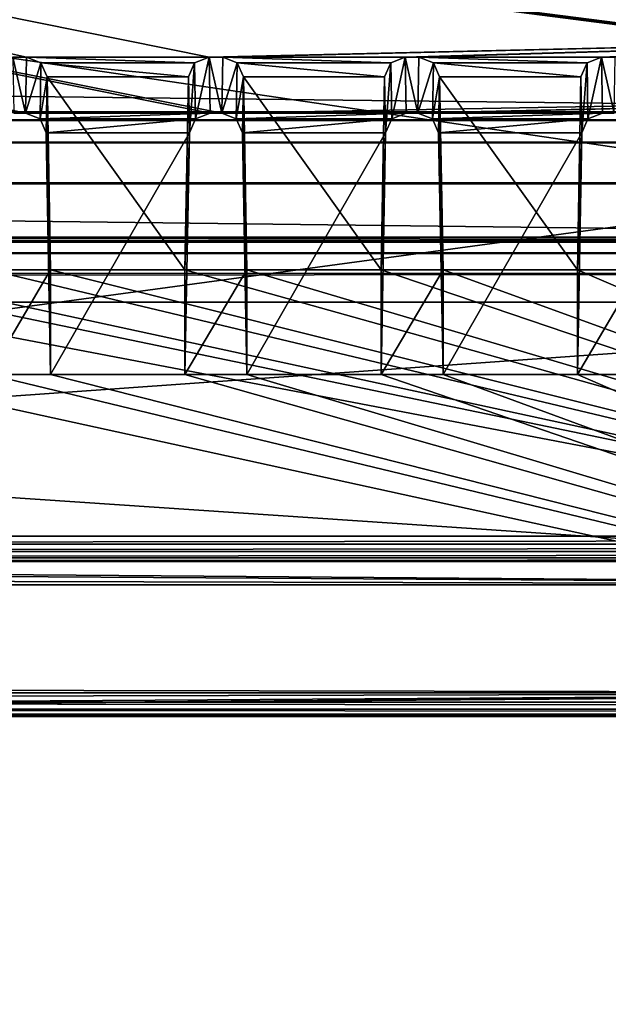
# Model space of a CAD drawing. Header units: metres. Extents: x -900 to 900, y -400 to 400.
# Tile 98 of 241: x -33 to -18, y -358 to -334. Entities that reach past the tile are written whole.
import ezdxf

# ---------------------------------------------------------------- set-up
doc = ezdxf.new("R2010")
doc.units = ezdxf.units.M

msp = doc.modelspace()

# ---------------------------------------------------------------- linework, layer by layer
at = {"layer": 'top'}
for points in [[(-699.015991, -336.711975, -35), (-0.734328, -336.711975, -35), (-666.448608, -328.819489, -84.923065)], [(-0.734328, -336.711975, -35), (-0.734328, -328.819641, -84.922089), (-666.448608, -328.819489, -84.923065)], [(-0.734328, -339.751312, -35), (-699.3302, -339.751312, -35), (-665.690369, -331.60611, -86.540955)], [(-0.734328, -331.784698, -85.378685), (-0.734328, -339.751312, -35), (-665.690369, -331.60611, -86.540955)], [(-699.821045, -336.912384, -33.767075), (-0.734328, -336.912384, -33.767075), (-699.015991, -336.711975, -35)], [(-0.734328, -336.912384, -33.767075), (-0.734328, -336.711975, -35), (-699.015991, -336.711975, -35)], [(-699.821045, -336.912384, -33.767075), (-699.821045, -337.267792, -32.492775), (-0.734328, -336.912384, -33.767075)], [(-699.821045, -337.267792, -32.492775), (-0.734328, -337.447784, -32.089329), (-0.734328, -336.912384, -33.767075)], [(-699.821045, -337.267792, -32.492775), (-699.821045, -337.89444, -31.327679), (-0.734328, -337.447784, -32.089329)], [(-699.821045, -337.89444, -31.327679), (-0.734328, -338.448273, -30.640034), (-0.734328, -337.447784, -32.089329)], [(-699.821045, -337.89444, -31.327679), (-699.821045, -338.761719, -30.328711), (-0.734328, -338.448273, -30.640034)], [(-699.821045, -338.761719, -30.328711), (-0.734328, -339.827301, -29.544678), (-0.734328, -338.448273, -30.640034)], [(-699.821045, -338.761719, -30.328711), (-699.821045, -339.827301, -29.544678), (-0.734328, -339.827301, -29.544678)], [(-699.821045, -339.827301, -29.544678), (-700.734314, -389.60788, -0.803848), (-0.734328, -389.60788, -0.803848)], [(-0.734328, -339.873474, -34.248688), (-699.821045, -339.873474, -34.248688), (-699.3302, -339.751312, -35)], [(-0.734328, -339.827301, -29.544678), (-699.821045, -339.827301, -29.544678), (-0.734328, -389.60788, -0.803848)], [(-0.734328, -339.751312, -35), (-0.734328, -339.873474, -34.248688), (-699.3302, -339.751312, -35)], [(-699.821045, -340.363281, -33.032032), (-699.821045, -339.873474, -34.248688), (-0.734328, -340.140503, -33.411907)], [(-0.734328, -340.140503, -33.411907), (-699.821045, -339.873474, -34.248688), (-0.734328, -339.873474, -34.248688)], [(-0.734328, -340.639496, -32.689068), (-699.821045, -340.363281, -33.032032), (-0.734328, -340.140503, -33.411907)], [(-699.821045, -341.327301, -32.142754), (-699.821045, -340.363281, -33.032032), (-0.734328, -340.639496, -32.689068)], [(-0.734328, -341.327301, -32.142754), (-699.821045, -341.327301, -32.142754), (-0.734328, -340.639496, -32.689068)], [(-699.821045, -341.327301, -32.142754), (-0.734328, -341.327301, -32.142754), (-700.734314, -391.111328, -3.399924)], [(-700.734314, -391.111328, -3.399924), (-0.734328, -341.327301, -32.142754), (-0.734328, -391.111328, -3.399924)]]:
    msp.add_3dface(points, dxfattribs=at)
at = {"layer": 'top01'}
for points in [[(-4.511227, -334.839722, -96.768417), (-4.269755, -334.839722, -96.768417), (-75.652283, -325.767609, -94.271553)], [(-4.269755, -334.839722, -96.768417), (3.500281, -334.839722, -96.768417), (-75.652283, -325.767609, -94.271553)], [(-75.652283, -325.767609, -94.271553), (3.500281, -334.839722, -96.768417), (74.882805, -325.767609, -94.271553)], [(-32.795769, -335.384583, -96.918381), (-32.465557, -335.384583, -96.918381), (-75.652283, -325.767609, -94.271553)], [(-75.652283, -325.767609, -94.271553), (-32.465557, -335.384583, -96.918381), (-28.041668, -335.384583, -96.918381)], [(-75.652283, -325.767609, -94.271553), (-28.041668, -335.384583, -96.918381), (-4.752698, -334.839722, -96.768417)], [(-4.752698, -334.839722, -96.768417), (-4.511227, -334.839722, -96.768417), (-75.652283, -325.767609, -94.271553)], [(74.90625, -327.17569, -84.722496), (-4.249574, -336.33374, -87.590385), (-75.675728, -327.17569, -84.722496)], [(-4.249574, -336.33374, -87.590385), (-4.491045, -336.33374, -87.590385), (-75.675728, -327.17569, -84.722496)], [(-75.675728, -327.17569, -84.722496), (-4.491045, -336.33374, -87.590385), (-4.732517, -336.33374, -87.590385)], [(-4.732517, -336.33374, -87.590385), (-27.734051, -336.741272, -87.718002), (-75.675728, -327.17569, -84.722496)], [(-27.734051, -336.741272, -87.718002), (-28.019075, -336.741272, -87.718002), (-75.675728, -327.17569, -84.722496)], [(-75.675728, -327.17569, -84.722496), (-28.019075, -336.741272, -87.718002), (-32.488152, -336.741272, -87.718002)], [(-32.488152, -336.741272, -87.718002), (-32.773174, -336.741272, -87.718002), (-75.675728, -327.17569, -84.722496)], [(-73.521225, -347.001709, -103.007545), (-73.882248, -327.106323, -97.531837), (73.11277, -327.106323, -97.531837)], [(72.751755, -347.001709, -103.007545), (-73.521225, -347.001709, -103.007545), (73.11277, -327.106323, -97.531837)], [(73.137299, -329.321228, -82.511246), (-73.906776, -329.321228, -82.511246), (72.741257, -351.030212, -89.309532)], [(-73.906776, -329.321228, -82.511246), (-73.510727, -351.030212, -89.309532), (72.741257, -351.030212, -89.309532)], [(-28.041668, -335.384583, -96.918381), (-27.711458, -335.384583, -96.918381), (-4.752698, -334.839722, -96.768417)], [(-4.752698, -334.839722, -96.768417), (-27.711458, -335.384583, -96.918381), (-23.287567, -335.384583, -96.918381)], [(-23.287567, -335.384583, -96.918381), (-22.957359, -335.384583, -96.918381), (-4.752698, -334.839722, -96.768417)], [(-22.957359, -335.384583, -96.918381), (-18.533468, -335.384583, -96.918381), (-4.752698, -334.839722, -96.768417)], [(-4.752698, -334.839722, -96.768417), (-18.533468, -335.384583, -96.918381), (-18.203259, -335.384583, -96.918381)], [(-32.773174, -336.741272, -87.718002), (-32.488152, -336.741272, -87.718002), (-32.795769, -335.384583, -96.918381)], [(-32.488152, -336.741272, -87.718002), (-32.465557, -335.384583, -96.918381), (-32.795769, -335.384583, -96.918381)], [(-32.115028, -335.523895, -96.956726), (-32.465557, -335.384583, -96.918381), (-32.488152, -336.741272, -87.718002)], [(-32.137611, -336.879822, -87.761391), (-32.115028, -335.523895, -96.956726), (-32.488152, -336.741272, -87.718002)], [(-32.465557, -335.384583, -96.918381), (-28.392197, -335.523895, -96.956726), (-28.041668, -335.384583, -96.918381)], [(-32.465557, -335.384583, -96.918381), (-32.115028, -335.523895, -96.956726), (-28.392197, -335.523895, -96.956726)], [(-31.965485, -335.861908, -97.049751), (-32.115028, -335.523895, -96.956726), (-32.137611, -336.879822, -87.761391)], [(-32.115028, -335.523895, -96.956726), (-28.54174, -335.861908, -97.049751), (-28.392197, -335.523895, -96.956726)], [(-32.115028, -335.523895, -96.956726), (-31.965485, -335.861908, -97.049751), (-28.54174, -335.861908, -97.049751)], [(-28.54174, -335.861908, -97.049751), (-28.519192, -337.216003, -87.866669), (-28.392197, -335.523895, -96.956726)], [(-28.519192, -337.216003, -87.866669), (-28.369617, -336.879822, -87.761391), (-28.392197, -335.523895, -96.956726)], [(-28.392197, -335.523895, -96.956726), (-28.369617, -336.879822, -87.761391), (-28.041668, -335.384583, -96.918381)], [(-28.369617, -336.879822, -87.761391), (-28.019075, -336.741272, -87.718002), (-28.041668, -335.384583, -96.918381)], [(-28.019075, -336.741272, -87.718002), (-27.734051, -336.741272, -87.718002), (-28.041668, -335.384583, -96.918381)], [(-27.734051, -336.741272, -87.718002), (-27.711458, -335.384583, -96.918381), (-28.041668, -335.384583, -96.918381)], [(-27.360929, -335.523895, -96.956726), (-27.711458, -335.384583, -96.918381), (-27.734051, -336.741272, -87.718002)], [(-27.383509, -336.879822, -87.761391), (-27.360929, -335.523895, -96.956726), (-27.734051, -336.741272, -87.718002)], [(-27.711458, -335.384583, -96.918381), (-23.638096, -335.523895, -96.956726), (-23.287567, -335.384583, -96.918381)], [(-27.711458, -335.384583, -96.918381), (-27.360929, -335.523895, -96.956726), (-23.638096, -335.523895, -96.956726)], [(-27.211386, -335.861908, -97.049751), (-27.360929, -335.523895, -96.956726), (-27.383509, -336.879822, -87.761391)], [(-27.360929, -335.523895, -96.956726), (-23.787642, -335.861908, -97.049751), (-23.638096, -335.523895, -96.956726)], [(-27.360929, -335.523895, -96.956726), (-27.211386, -335.861908, -97.049751), (-23.787642, -335.861908, -97.049751)], [(-23.787642, -335.861908, -97.049751), (-23.765091, -337.216003, -87.866669), (-23.638096, -335.523895, -96.956726)], [(-23.765091, -337.216003, -87.866669), (-23.615517, -336.879822, -87.761391), (-23.638096, -335.523895, -96.956726)], [(-23.638096, -335.523895, -96.956726), (-23.615517, -336.879822, -87.761391), (-23.287567, -335.384583, -96.918381)], [(-23.615517, -336.879822, -87.761391), (-23.264975, -336.741272, -87.718002), (-23.287567, -335.384583, -96.918381)], [(-23.264975, -336.741272, -87.718002), (-22.97995, -336.741272, -87.718002), (-23.287567, -335.384583, -96.918381)], [(-22.97995, -336.741272, -87.718002), (-22.957359, -335.384583, -96.918381), (-23.287567, -335.384583, -96.918381)], [(-22.606831, -335.523895, -96.956726), (-22.957359, -335.384583, -96.918381), (-22.97995, -336.741272, -87.718002)], [(-22.62941, -336.879822, -87.761391), (-22.606831, -335.523895, -96.956726), (-22.97995, -336.741272, -87.718002)], [(-18.533468, -335.384583, -96.918381), (-22.957359, -335.384583, -96.918381), (-18.883997, -335.523895, -96.956726)], [(-22.957359, -335.384583, -96.918381), (-22.606831, -335.523895, -96.956726), (-18.883997, -335.523895, -96.956726)], [(-22.457285, -335.861908, -97.049751), (-22.606831, -335.523895, -96.956726), (-22.62941, -336.879822, -87.761391)], [(-18.883997, -335.523895, -96.956726), (-22.606831, -335.523895, -96.956726), (-19.033541, -335.861908, -97.049751)], [(-22.606831, -335.523895, -96.956726), (-22.457285, -335.861908, -97.049751), (-19.033541, -335.861908, -97.049751)], [(-19.033541, -335.861908, -97.049751), (-19.010992, -337.216003, -87.866669), (-18.883997, -335.523895, -96.956726)], [(-19.010992, -337.216003, -87.866669), (-18.861416, -336.879822, -87.761391), (-18.883997, -335.523895, -96.956726)], [(-18.883997, -335.523895, -96.956726), (-18.861416, -336.879822, -87.761391), (-18.533468, -335.384583, -96.918381)], [(-18.861416, -336.879822, -87.761391), (-18.510876, -336.741272, -87.718002), (-18.533468, -335.384583, -96.918381)], [(-18.510876, -336.741272, -87.718002), (-18.225851, -336.741272, -87.718002), (-18.533468, -335.384583, -96.918381)], [(-18.225851, -336.741272, -87.718002), (-18.203259, -335.384583, -96.918381), (-18.533468, -335.384583, -96.918381)], [(-31.988035, -337.216003, -87.866669), (-31.965485, -335.861908, -97.049751), (-32.137611, -336.879822, -87.761391)], [(-31.965485, -335.861908, -97.049751), (-31.988035, -337.216003, -87.866669), (-31.880816, -343.078796, -89.702637)], [(-31.965485, -335.861908, -97.049751), (-28.626411, -340.539459, -98.337128), (-28.54174, -335.861908, -97.049751)], [(-31.965485, -335.861908, -97.049751), (-31.880816, -340.539459, -98.337128), (-28.626411, -340.539459, -98.337128)], [(-31.880816, -340.539459, -98.337128), (-31.965485, -335.861908, -97.049751), (-31.880816, -343.078796, -89.702637)], [(-28.519192, -337.216003, -87.866669), (-28.54174, -335.861908, -97.049751), (-28.626411, -340.539459, -98.337128)], [(-27.233934, -337.216003, -87.866669), (-27.211386, -335.861908, -97.049751), (-27.383509, -336.879822, -87.761391)], [(-27.211386, -335.861908, -97.049751), (-27.233934, -337.216003, -87.866669), (-27.126715, -343.078796, -89.702637)], [(-27.211386, -335.861908, -97.049751), (-23.872311, -340.539459, -98.337128), (-23.787642, -335.861908, -97.049751)], [(-27.211386, -335.861908, -97.049751), (-27.126715, -340.539459, -98.337128), (-23.872311, -340.539459, -98.337128)], [(-27.126715, -340.539459, -98.337128), (-27.211386, -335.861908, -97.049751), (-27.126715, -343.078796, -89.702637)], [(-23.765091, -337.216003, -87.866669), (-23.787642, -335.861908, -97.049751), (-23.872311, -340.539459, -98.337128)], [(-22.479836, -337.216003, -87.866669), (-22.457285, -335.861908, -97.049751), (-22.62941, -336.879822, -87.761391)], [(-22.457285, -335.861908, -97.049751), (-22.479836, -337.216003, -87.866669), (-22.372616, -343.078796, -89.702637)], [(-19.033541, -335.861908, -97.049751), (-22.457285, -335.861908, -97.049751), (-19.11821, -340.539459, -98.337128)], [(-22.457285, -335.861908, -97.049751), (-22.372616, -340.539459, -98.337128), (-19.11821, -340.539459, -98.337128)], [(-22.372616, -340.539459, -98.337128), (-22.457285, -335.861908, -97.049751), (-22.372616, -343.078796, -89.702637)], [(-19.010992, -337.216003, -87.866669), (-19.033541, -335.861908, -97.049751), (-19.11821, -340.539459, -98.337128)], [(-4.732517, -336.33374, -87.590385), (-23.264975, -336.741272, -87.718002), (-27.734051, -336.741272, -87.718002)], [(-22.97995, -336.741272, -87.718002), (-23.264975, -336.741272, -87.718002), (-4.732517, -336.33374, -87.590385)], [(-18.510876, -336.741272, -87.718002), (-22.97995, -336.741272, -87.718002), (-4.732517, -336.33374, -87.590385)], [(-4.732517, -336.33374, -87.590385), (-18.225851, -336.741272, -87.718002), (-18.510876, -336.741272, -87.718002)], [(-28.019075, -336.741272, -87.718002), (-32.137611, -336.879822, -87.761391), (-32.488152, -336.741272, -87.718002)], [(-28.019075, -336.741272, -87.718002), (-28.369617, -336.879822, -87.761391), (-32.137611, -336.879822, -87.761391)], [(-23.264975, -336.741272, -87.718002), (-27.383509, -336.879822, -87.761391), (-27.734051, -336.741272, -87.718002)], [(-23.264975, -336.741272, -87.718002), (-23.615517, -336.879822, -87.761391), (-27.383509, -336.879822, -87.761391)], [(-22.62941, -336.879822, -87.761391), (-22.97995, -336.741272, -87.718002), (-18.510876, -336.741272, -87.718002)], [(-18.861416, -336.879822, -87.761391), (-22.62941, -336.879822, -87.761391), (-18.510876, -336.741272, -87.718002)], [(-28.369617, -336.879822, -87.761391), (-31.988035, -337.216003, -87.866669), (-32.137611, -336.879822, -87.761391)], [(-28.369617, -336.879822, -87.761391), (-28.519192, -337.216003, -87.866669), (-31.988035, -337.216003, -87.866669)], [(-23.615517, -336.879822, -87.761391), (-27.233934, -337.216003, -87.866669), (-27.383509, -336.879822, -87.761391)], [(-23.615517, -336.879822, -87.761391), (-23.765091, -337.216003, -87.866669), (-27.233934, -337.216003, -87.866669)], [(-22.479836, -337.216003, -87.866669), (-22.62941, -336.879822, -87.761391), (-18.861416, -336.879822, -87.761391)], [(-19.010992, -337.216003, -87.866669), (-22.479836, -337.216003, -87.866669), (-18.861416, -336.879822, -87.761391)], [(-28.519192, -337.216003, -87.866669), (-31.880816, -343.078796, -89.702637), (-31.988035, -337.216003, -87.866669)], [(-28.519192, -337.216003, -87.866669), (-28.626411, -343.078796, -89.702637), (-31.880816, -343.078796, -89.702637)], [(-28.626411, -343.078796, -89.702637), (-28.519192, -337.216003, -87.866669), (-28.626411, -340.539459, -98.337128)], [(-23.765091, -337.216003, -87.866669), (-27.126715, -343.078796, -89.702637), (-27.233934, -337.216003, -87.866669)], [(-23.765091, -337.216003, -87.866669), (-23.872311, -343.078796, -89.702637), (-27.126715, -343.078796, -89.702637)], [(-23.872311, -343.078796, -89.702637), (-23.765091, -337.216003, -87.866669), (-23.872311, -340.539459, -98.337128)], [(-22.372616, -343.078796, -89.702637), (-22.479836, -337.216003, -87.866669), (-19.010992, -337.216003, -87.866669)], [(-19.11821, -343.078796, -89.702637), (-22.372616, -343.078796, -89.702637), (-19.010992, -337.216003, -87.866669)], [(-19.11821, -343.078796, -89.702637), (-19.010992, -337.216003, -87.866669), (-19.11821, -340.539459, -98.337128)], [(-1.375246, -348.18335, -100.730858), (-41.389015, -340.539459, -98.337128), (-73.72081, -343.319763, -99.207802)], [(-1.375246, -348.18335, -100.730858), (-38.134609, -340.539459, -98.337128), (-41.389015, -340.539459, -98.337128)], [(-36.634914, -340.539459, -98.337128), (-38.134609, -340.539459, -98.337128), (-1.375246, -348.18335, -100.730858)], [(-33.380512, -340.539459, -98.337128), (-36.634914, -340.539459, -98.337128), (-1.375246, -348.18335, -100.730858)], [(-33.380512, -340.539459, -98.337128), (-31.880816, -340.539459, -98.337128), (-33.380512, -343.078796, -89.702637)], [(-31.880816, -340.539459, -98.337128), (-31.880816, -343.078796, -89.702637), (-33.380512, -343.078796, -89.702637)], [(-1.375246, -348.18335, -100.730858), (-31.880816, -340.539459, -98.337128), (-33.380512, -340.539459, -98.337128)], [(-28.626411, -340.539459, -98.337128), (-31.880816, -340.539459, -98.337128), (-1.375246, -348.18335, -100.730858)], [(-28.626411, -340.539459, -98.337128), (-27.126715, -340.539459, -98.337128), (-28.626411, -343.078796, -89.702637)], [(-27.126715, -340.539459, -98.337128), (-27.126715, -343.078796, -89.702637), (-28.626411, -343.078796, -89.702637)], [(-27.126715, -340.539459, -98.337128), (-28.626411, -340.539459, -98.337128), (-1.375246, -348.18335, -100.730858)], [(-1.375246, -348.18335, -100.730858), (-23.872311, -340.539459, -98.337128), (-27.126715, -340.539459, -98.337128)], [(-23.872311, -340.539459, -98.337128), (-22.372616, -340.539459, -98.337128), (-23.872311, -343.078796, -89.702637)], [(-22.372616, -340.539459, -98.337128), (-22.372616, -343.078796, -89.702637), (-23.872311, -343.078796, -89.702637)], [(-22.372616, -340.539459, -98.337128), (-23.872311, -340.539459, -98.337128), (-1.375246, -348.18335, -100.730858)], [(-19.11821, -340.539459, -98.337128), (-22.372616, -340.539459, -98.337128), (-1.375246, -348.18335, -100.730858)], [(-19.11821, -340.539459, -98.337128), (-17.618515, -340.539459, -98.337128), (-19.11821, -343.078796, -89.702637)], [(-17.618515, -340.539459, -98.337128), (-17.618515, -343.078796, -89.702637), (-19.11821, -343.078796, -89.702637)], [(-1.375246, -348.18335, -100.730858), (-17.618515, -340.539459, -98.337128), (-19.11821, -340.539459, -98.337128)], [(-73.511017, -350.661682, -91.789635), (-36.634914, -343.078796, -89.702637), (-1.375246, -350.801575, -91.82814)], [(-1.375246, -350.801575, -91.82814), (-36.634914, -343.078796, -89.702637), (-33.380512, -343.078796, -89.702637)], [(-33.380512, -343.078796, -89.702637), (-31.880816, -343.078796, -89.702637), (-1.375246, -350.801575, -91.82814)], [(-31.880816, -343.078796, -89.702637), (-28.626411, -343.078796, -89.702637), (-1.375246, -350.801575, -91.82814)], [(-1.375246, -350.801575, -91.82814), (-28.626411, -343.078796, -89.702637), (-27.126715, -343.078796, -89.702637)], [(-27.126715, -343.078796, -89.702637), (-23.872311, -343.078796, -89.702637), (-1.375246, -350.801575, -91.82814)], [(-23.872311, -343.078796, -89.702637), (-22.372616, -343.078796, -89.702637), (-1.375246, -350.801575, -91.82814)], [(-1.375246, -350.801575, -91.82814), (-22.372616, -343.078796, -89.702637), (-19.11821, -343.078796, -89.702637)], [(-19.11821, -343.078796, -89.702637), (-17.618515, -343.078796, -89.702637), (-1.375246, -350.801575, -91.82814)], [(-73.72081, -343.319763, -99.207802), (-73.72467, -348.18335, -100.730858), (-1.375246, -348.18335, -100.730858)], [(72.751755, -347.194153, -103.021889), (-73.521225, -347.194153, -103.021889), (72.751755, -347.001709, -103.007545)], [(-73.521225, -347.194153, -103.021889), (-73.521225, -347.001709, -103.007545), (72.751755, -347.001709, -103.007545)], [(72.751755, -347.377655, -102.962303), (-73.521225, -347.377655, -102.962303), (72.751755, -347.194153, -103.021889)], [(-73.521225, -347.377655, -102.962303), (-73.521225, -347.194153, -103.021889), (72.751755, -347.194153, -103.021889)], [(72.751755, -347.524963, -102.837669), (-73.521225, -347.524963, -102.837669), (72.751755, -347.377655, -102.962303)], [(-73.521225, -347.524963, -102.837669), (-73.521225, -347.377655, -102.962303), (72.751755, -347.377655, -102.962303)], [(-76.706688, -347.987, -101.398575), (-75.245689, -347.711029, -102.336967), (-1.375246, -348.18335, -100.730858)], [(-1.375246, -348.18335, -100.730858), (-75.245689, -347.711029, -102.336967), (-73.521225, -347.614075, -102.666542)], [(72.751755, -347.614075, -102.666542), (-73.521225, -347.614075, -102.666542), (72.751755, -347.524963, -102.837669)], [(-73.521225, -347.614075, -102.666542), (-73.521225, -347.524963, -102.837669), (72.751755, -347.524963, -102.837669)], [(-1.375246, -348.18335, -100.730858), (-73.521225, -347.614075, -102.666542), (72.751755, -347.614075, -102.666542)], [(-73.72467, -348.18335, -100.730858), (-76.706688, -347.987, -101.398575), (-1.375246, -348.18335, -100.730858)], [(-1.375246, -350.801575, -91.82814), (-75.141357, -351.27417, -90.221176), (-76.688385, -350.989777, -91.188232)], [(-76.688385, -350.989777, -91.188232), (-73.511017, -350.801575, -91.82814), (-1.375246, -350.801575, -91.82814)], [(-73.510727, -351.360474, -89.927757), (-75.141357, -351.27417, -90.221176), (-1.375246, -350.801575, -91.82814)], [(-73.511017, -350.801575, -91.82814), (-73.511017, -350.661682, -91.789635), (-1.375246, -350.801575, -91.82814)], [(72.741257, -351.360474, -89.927757), (-73.510727, -351.360474, -89.927757), (0.605772, -350.801575, -91.82814)], [(0.605772, -350.801575, -91.82814), (-73.510727, -351.360474, -89.927757), (-1.375246, -350.801575, -91.82814)], [(-73.510727, -351.199768, -89.401642), (72.741257, -351.199768, -89.401642), (-73.510727, -351.030212, -89.309532)], [(72.741257, -351.199768, -89.401642), (72.741257, -351.030212, -89.309532), (-73.510727, -351.030212, -89.309532)], [(-73.510727, -351.321808, -89.551086), (72.741257, -351.321808, -89.551086), (-73.510727, -351.199768, -89.401642)], [(72.741257, -351.321808, -89.551086), (72.741257, -351.199768, -89.401642), (-73.510727, -351.199768, -89.401642)], [(-73.510727, -351.378174, -89.735619), (72.741257, -351.378174, -89.735619), (-73.510727, -351.321808, -89.551086)], [(72.741257, -351.378174, -89.735619), (72.741257, -351.321808, -89.551086), (-73.510727, -351.321808, -89.551086)], [(-73.510727, -351.360474, -89.927757), (72.741257, -351.360474, -89.927757), (-73.510727, -351.378174, -89.735619)], [(72.741257, -351.360474, -89.927757), (72.741257, -351.378174, -89.735619), (-73.510727, -351.378174, -89.735619)]]:
    msp.add_3dface(points, dxfattribs=at)

doc.saveas('drawing.dxf')
